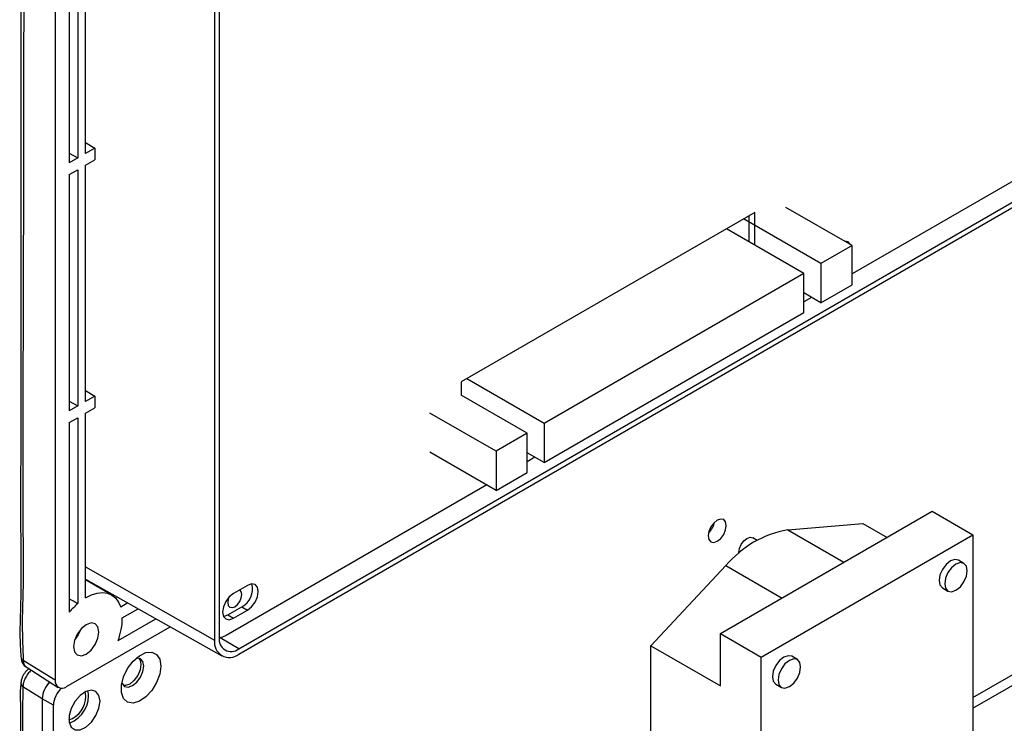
# Model space of a CAD drawing. Header units: millimetres. Extents: x 7205 to 9529, y -660 to 140.
# Tile 182 of 193: x 9225 to 9348, y -220 to -132. Entities that reach past the tile are written whole.
import ezdxf

# ---------------------------------------------------------------- set-up
doc = ezdxf.new("R2010")
doc.units = ezdxf.units.MM
doc.header["$LTSCALE"] = 3

msp = doc.modelspace()

# ---------------------------------------------------------------- linework, layer by layer
at = {"color": 7, "linetype": 'Continuous', "lineweight": 25}
for p, q in [((9229.67, -26.13), (9229.67, -214.75)), ((9249.63, -42.36), (9249.63, -209.75)), ((9250.21, -42.03), (9250.21, -209.42)), ((9233.49, -148.85), (9233.49, -119.29)), ((9231.43, -120.48), (9231.43, -150.04)), ((9232.5, -119.86), (9232.5, -149.42)), ((9380.5, -134.45), (9329.4, -163.94)), ((9252.65, -210.83), (9382.72, -135.74)), ((9252.65, -211.5), (9383.3, -136.07)), ((9233.49, -147.49), (9234.65, -148.18)), ((9231.43, -148.81), (9232.5, -149.42)), ((9234.65, -148.18), (9233.49, -148.85)), ((9234.65, -148.18), (9234.65, -149.65)), ((9232.5, -149.42), (9231.43, -150.04)), ((9233.49, -150.32), (9234.65, -149.65)), ((9233.49, -179.88), (9233.49, -150.32)), ((9231.43, -151.51), (9232.5, -150.89)), ((9231.43, -151.51), (9231.43, -181.06)), ((9232.5, -150.89), (9232.5, -180.45)), ((9317.24, -156.23), (9280.47, -177.45)), ((9317.24, -160.31), (9317.24, -156.23)), ((9329.4, -160.39), (9321.13, -155.61)), ((9325.51, -162.64), (9315.83, -157.04)), ((9316.53, -159.9), (9316.53, -156.63)), ((9323.39, -163.86), (9313.71, -158.27)), ((9329.4, -160.39), (9325.51, -162.64)), ((9329.4, -165.29), (9329.4, -160.39)), ((9325.51, -162.64), (9325.51, -167.54)), ((9323.39, -163.86), (9290.87, -182.64)), ((9323.39, -168.76), (9323.39, -163.86)), ((9325.51, -167.54), (9323.39, -166.31)), ((9325.51, -167.54), (9329.4, -165.29)), ((9324.35, -166.86), (9323.39, -167.41)), ((9290.87, -187.54), (9323.39, -168.76)), ((9290.87, -182.64), (9281.18, -177.05)), ((9233.49, -178.52), (9234.65, -179.21)), ((9280.47, -177.45), (9280.47, -179.09)), ((9231.43, -179.84), (9232.5, -180.45)), ((9234.65, -179.21), (9233.49, -179.88)), ((9234.65, -179.21), (9234.65, -180.68)), ((9288.75, -183.86), (9280.47, -179.09)), ((9232.5, -180.45), (9231.43, -181.06)), ((9233.49, -181.35), (9234.65, -180.68)), ((9231.43, -182.53), (9232.5, -181.92)), ((9232.5, -181.92), (9232.5, -205.18)), ((9233.49, -204.46), (9233.49, -181.35)), ((9284.86, -186.11), (9276.58, -181.33)), ((9231.43, -182.53), (9231.43, -206.25)), ((9290.87, -182.64), (9290.87, -187.54)), ((9288.75, -183.86), (9284.86, -186.11)), ((9288.75, -188.76), (9288.75, -183.86)), ((9284.86, -191.01), (9276.58, -186.23)), ((9284.86, -186.11), (9284.86, -191.01)), ((9290.87, -187.54), (9288.75, -186.31)), ((9289.7, -186.86), (9288.75, -187.42)), ((9284.86, -191.01), (9288.75, -188.76)), ((9283.69, -190.33), (9251.09, -209.15)), ((9312.93, -208.93), (9339.45, -193.63)), ((9339.45, -193.63), (9344.54, -196.57)), ((9321.36, -195.96), (9330.75, -195.14)), ((9330.75, -195.14), (9333.79, -196.89)), ((9317.53, -197.26), (9316.98, -196.94)), ((9318.02, -211.87), (9344.54, -196.57)), ((9344.54, -196.57), (9344.54, -221.47)), ((9304.23, -210.45), (9313.62, -200.42)), ((9343.41, -200.14), (9342.71, -199.73)), ((9233.49, -202.12), (9250.53, -211.71)), ((9236.76, -204.1), (9233.49, -202.21)), ((9234.76, -202.83), (9234.66, -202.89)), ((9253.74, -202.89), (9251.98, -203.91)), ((9340.71, -203.2), (9341.41, -203.6)), ((9238.76, -205.09), (9237.88, -205.6)), ((9251.27, -206.6), (9253.04, -205.58)), ((9253.04, -205.58), (9253.74, -205.99)), ((9238.08, -206.95), (9240.05, -205.81)), ((9251.27, -206.6), (9251.98, -207.01)), ((9251.98, -207.01), (9253.74, -205.99)), ((9231.08, -215.56), (9244.06, -208.07)), ((9237.55, -209.79), (9242.27, -207.06)), ((9312.93, -215.47), (9312.93, -208.93)), ((9312.93, -208.93), (9318.02, -211.87)), ((9344.54, -216.94), (9359.18, -208.48)), ((9344.54, -218.25), (9360.16, -209.22)), ((9304.23, -222.29), (9304.23, -210.45)), ((9304.23, -210.45), (9312.93, -215.47)), ((9318.02, -236.78), (9318.02, -211.87)), ((9322.56, -212.18), (9321.85, -211.77)), ((9229.67, -214.75), (9225.68, -212.28)), ((9226.05, -213.1), (9230.06, -215.65)), ((9228.04, -217.07), (9225.63, -215.58)), ((9319.85, -215.24), (9320.56, -215.65)), ((9233.52, -216.77), (9233.43, -216.21)), ((9228.04, -217.07), (9228.04, -405.69)), ((9229.45, -217.89), (9228.04, -217.07)), ((9229.45, -406.51), (9229.45, -217.89))]:
    msp.add_line(p, q, dxfattribs=at)
at = {"color": 8, "linetype": 'Continuous', "lineweight": 25}
for p, q in [((9321.36, -195.96), (9328.38, -200.01)), ((9233.49, -200.59), (9249.63, -209.75)), ((9313.62, -200.42), (9320.65, -204.48)), ((9252.65, -210.83), (9250.31, -209.46))]:
    msp.add_line(p, q, dxfattribs=at)
at = {"color": 7, "linetype": 'Continuous', "lineweight": 25, "flags": 128}
for points in [[(9329.25, -160.3), (9329.23, -160.27), (9328.94, -159.93), (9328.5, -159.85), (9328.47, -159.85)], [(9328.54, -159.89), (9328.52, -159.86), (9328.52, -159.84)], [(9313.67, -195.4), (9313.58, -194.95), (9313.34, -194.67), (9312.97, -194.6), (9312.54, -194.75), (9312.11, -195.1), (9311.74, -195.59), (9311.49, -196.16), (9311.41, -196.71), (9311.49, -197.16), (9311.74, -197.44), (9312.11, -197.51), (9312.54, -197.36), (9312.97, -197.01), (9313.34, -196.52), (9313.58, -195.95), (9313.67, -195.4)], [(9315.23, -198.89), (9315.23, -198.79), (9315.3, -198.29), (9315.53, -197.78), (9315.86, -197.33), (9316.25, -197.01), (9316.64, -196.88), (9316.98, -196.94)], [(9342.71, -199.73), (9342.25, -199.64), (9341.71, -199.83), (9341.17, -200.27), (9340.71, -200.89), (9340.4, -201.59), (9340.29, -202.28), (9340.4, -202.84), (9340.71, -203.2), (9340.71, -203.2)], [(9343.83, -201.06), (9343.72, -200.49), (9343.41, -200.14), (9342.96, -200.05), (9342.41, -200.24), (9341.87, -200.68), (9341.41, -201.3), (9341.11, -202), (9341, -202.69), (9341.11, -203.25), (9341.41, -203.6), (9341.87, -203.69), (9342.41, -203.51), (9342.96, -203.07), (9343.41, -202.45), (9343.72, -201.74), (9343.83, -201.06)], [(9253.74, -205.99), (9254.26, -205.57), (9254.69, -204.99), (9254.98, -204.31), (9255.09, -203.66), (9254.98, -203.13), (9254.69, -202.79), (9254.26, -202.71), (9253.74, -202.89)], [(9233.49, -204.46), (9234.21, -204.09), (9234.92, -203.87), (9235.59, -203.8), (9236.21, -203.88), (9236.76, -204.1), (9237.23, -204.47), (9237.61, -204.98), (9237.88, -205.6)], [(9251.98, -203.91), (9251.46, -204.32), (9251.03, -204.91), (9250.73, -205.58), (9250.63, -206.23), (9250.73, -206.77), (9251.03, -207.1), (9251.46, -207.19), (9251.98, -207.01)], [(9251.44, -204.34), (9251.34, -204.62), (9251.27, -205.05), (9251.34, -205.4), (9251.53, -205.62), (9251.81, -205.68), (9252.15, -205.56), (9252.49, -205.29), (9252.78, -204.9), (9252.97, -204.46), (9253.04, -204.03), (9253.04, -204.03)], [(9253.04, -204.03), (9252.97, -203.68), (9252.78, -203.46), (9252.78, -203.46)], [(9250.74, -206.78), (9250.75, -206.78), (9251.27, -206.6)], [(9235.15, -208.73), (9235.03, -208.09), (9234.68, -207.69), (9234.16, -207.59), (9233.56, -207.81), (9232.95, -208.3), (9232.43, -208.99), (9232.09, -209.79), (9231.96, -210.56), (9232.09, -211.2), (9232.43, -211.59), (9232.95, -211.69), (9233.56, -211.48), (9234.16, -210.99), (9234.68, -210.29), (9235.03, -209.5), (9235.15, -208.73)], [(9232.87, -208.38), (9232.56, -209.07), (9232.12, -209.68)], [(9251.09, -209.15), (9250.61, -209.38), (9250.21, -209.47)], [(9242.89, -212.99), (9242.76, -214), (9242.37, -215.05), (9241.77, -216.03), (9241.02, -216.84), (9240.21, -217.39), (9239.42, -217.61), (9238.74, -217.49), (9238.24, -217.04), (9237.97, -216.3), (9237.97, -215.36), (9238.24, -214.32), (9238.74, -213.29), (9239.42, -212.38), (9240.21, -211.69), (9241.02, -211.3), (9241.77, -211.25), (9242.37, -211.54), (9242.76, -212.14), (9242.89, -212.99)], [(9321.85, -211.77), (9321.39, -211.69), (9320.85, -211.87), (9320.31, -212.31), (9319.85, -212.93), (9319.54, -213.64), (9319.43, -214.32)], [(9238.02, -215.11), (9238.05, -215.19), (9238.35, -215.54), (9238.81, -215.63), (9239.35, -215.44), (9239.9, -215), (9240.35, -214.39), (9240.66, -213.68), (9240.77, -212.99)], [(9240.16, -212), (9240.31, -212.23), (9240.41, -212.79), (9240.31, -213.48), (9240, -214.18), (9239.54, -214.8), (9239, -215.24), (9238.46, -215.43), (9238.19, -215.41)], [(9240.77, -212.99), (9240.66, -212.43), (9240.35, -212.08), (9239.9, -211.99), (9239.81, -212)], [(9320.14, -214.73), (9320.25, -215.29), (9320.56, -215.65), (9321.01, -215.74), (9321.56, -215.55), (9322.1, -215.11), (9322.56, -214.49), (9322.86, -213.79), (9322.97, -213.1), (9322.86, -212.54), (9322.56, -212.18), (9322.1, -212.09), (9321.56, -212.28), (9321.01, -212.72), (9320.56, -213.34), (9320.25, -214.04), (9320.14, -214.73)], [(9319.43, -214.32), (9319.54, -214.89), (9319.85, -215.24), (9319.85, -215.24)], [(9225.37, -215.09), (9225.37, -215.09), (9225.37, -215.11)], [(9235.29, -217.38), (9235.16, -216.65), (9234.78, -216.16), (9234.21, -215.99), (9233.52, -216.16), (9232.81, -216.65), (9232.17, -217.39), (9231.69, -218.28), (9231.43, -219.19), (9231.43, -220.02), (9231.69, -220.64), (9232.17, -220.97), (9232.81, -220.97), (9233.52, -220.64), (9234.21, -220.01), (9234.78, -219.19), (9235.16, -218.27), (9235.29, -217.38)]]:
    msp.add_lwpolyline(points, dxfattribs=at)
at = {"color": 7, "linetype": 'Continuous', "lineweight": 25}
for centre, radius, start, end in [((9309.66, -194.39), 2.62, 313.3942, 346.6111), ((9323.56, -208.71), 12.94, 99.811, 140.1836), ((9251.9, -203.39), 2.47, 297.476, 16.017), ((9238.53, -212.18), 9.24, 130.7332, 140.1131), ((9229.96, -206.91), 8.12, 339.2286, 359.699), ((9251.7, -209.66), 1.51, 170.786, 309.2033), ((9251.47, -210.05), 1.86, 170.786, 309.2033), ((9231.14, -217.22), 3.1, 133.6149, 177.3107), ((9231.19, -217.24), 3.15, 133.9883, 176.9373), ((9230.53, -214.89), 0.873, 170.786, 309.2033), ((9232.6, -218.06), 3.15, 133.043, 176.9566), ((9230.37, -216.75), 3.15, 289.1369, 359.5916), ((9230.1, -216.63), 3.76, 291.1844, 8.821)]:
    msp.add_arc(centre, radius, start, end, dxfattribs=at)
at = {"color": 8, "linetype": 'Continuous', "lineweight": 25}
for centre, radius, start, end in [((9225.81, -211.89), 0.407, 192.0477, 250.7734), ((9225.95, -215.1), 0.577, 181.0404, 237.2851)]:
    msp.add_arc(centre, radius, start, end, dxfattribs=at)
at = {"color": 7, "linetype": 'Continuous', "lineweight": 25}
msp.add_ellipse((9294.32, -244.72), major_axis=(263.78, -147.1), ratio=0.015113, start_param=1.815799, end_param=1.819937, dxfattribs=at)
for points, knots in [([(9225.44, -23.16), (9225.39, -23.54), (9225.25, -24.56), (9225.25, -26.53), (9225.36, -29.65), (9225.37, -33.55), (9225.35, -69.3), (9225.33, -119.82), (9225.41, -172.99), (9225.33, -195.57), (9225.42, -203.07), (9225.28, -207.18), (9225.24, -209.79), (9225.36, -211.33), (9225.41, -211.98)], [0, 0, 0, 0, 0.006406, 0.017179, 0.030998, 0.05476, 0.079421, 0.598801, 0.858491, 0.923414, 0.95852, 0.976789, 0.990338, 1, 1, 1, 1]), ([(9225.68, -23.66), (9225.64, -24.47), (9225.56, -26.1), (9225.68, -29.54), (9225.55, -41.67), (9225.78, -91.92), (9225.77, -145.66), (9225.58, -192.49), (9225.72, -202.21), (9225.5, -207.84), (9225.62, -210.8), (9225.68, -212.28)], [0, 0, 0, 0, 0.013348, 0.026732, 0.053482, 0.207543, 0.823787, 0.908243, 0.954112, 0.97709, 1, 1, 1, 1]), ([(9225.42, -211.97), (9225.43, -212.03), (9225.44, -212.27), (9225.6, -212.65), (9225.83, -212.98), (9226.02, -213.07), (9226.06, -213.08)], [0, 0, 0, 0, 0.1344932, 0.5383687, 0.9039417, 1, 1, 1, 1]), ([(9226.41, -213.31), (9226.37, -213.34), (9226.15, -213.48), (9225.81, -213.89), (9225.47, -214.49), (9225.41, -214.9), (9225.38, -215.09)], [0, 0, 0, 0, 0.0735609, 0.3954019, 0.7207643, 1, 1, 1, 1]), ([(9225.4, -215.11), (9225.37, -215.31), (9225.28, -216.01), (9225.33, -217.57), (9225.33, -220.44), (9225.31, -257.26), (9225.38, -310.48), (9225.27, -365.81), (9225.36, -388.57), (9225.28, -395.03), (9225.22, -398.69), (9225.28, -401.47), (9225.45, -403.21), (9225.53, -403.98)], [0, 0, 0, 0, 0.003259, 0.011662, 0.024234, 0.048918, 0.596381, 0.870112, 0.929882, 0.956678, 0.974022, 0.988534, 1, 1, 1, 1]), ([(9225.63, -215.58), (9225.62, -216.36), (9225.59, -217.93), (9225.6, -221.1), (9225.59, -233.08), (9225.62, -282.79), (9225.59, -336.68), (9225.6, -383.87), (9225.59, -394.02), (9225.6, -399.11), (9225.59, -402), (9225.62, -403.47), (9225.63, -404.2)], [0, 0, 0, 0, 0.012566, 0.025154, 0.05033, 0.203343, 0.815394, 0.907696, 0.953847, 0.976922, 0.98846, 1, 1, 1, 1])]:
    msp.add_open_spline(points, degree=3, knots=knots, dxfattribs=at)
at = {"color": 8, "linetype": 'Continuous', "lineweight": 25}
for points, knots in [([(9225.68, -212.28), (9225.68, -212.32), (9225.68, -212.4), (9225.7, -212.51), (9225.73, -212.62), (9225.76, -212.73), (9225.8, -212.82), (9225.85, -212.9), (9225.91, -212.98), (9225.97, -213.04), (9226.02, -213.08), (9226.05, -213.1), (9226.05, -213.1)], [0, 0, 0, 0, 0.107482, 0.215696, 0.326217, 0.437535, 0.545251, 0.653705, 0.764483, 0.876064, 0.983573, 1, 1, 1, 1]), ([(9226.68, -213.5), (9226.64, -213.54), (9226.52, -213.65), (9226.34, -213.85), (9226.16, -214.1), (9226, -214.37), (9225.86, -214.64), (9225.75, -214.93), (9225.69, -215.18), (9225.65, -215.4), (9225.64, -215.52), (9225.63, -215.58)], [0, 0, 0, 0, 0.082554, 0.204491, 0.329914, 0.45172, 0.577001, 0.698689, 0.823841, 0.911293, 1, 1, 1, 1])]:
    msp.add_open_spline(points, degree=3, knots=knots, dxfattribs=at)

doc.saveas('drawing.dxf')
